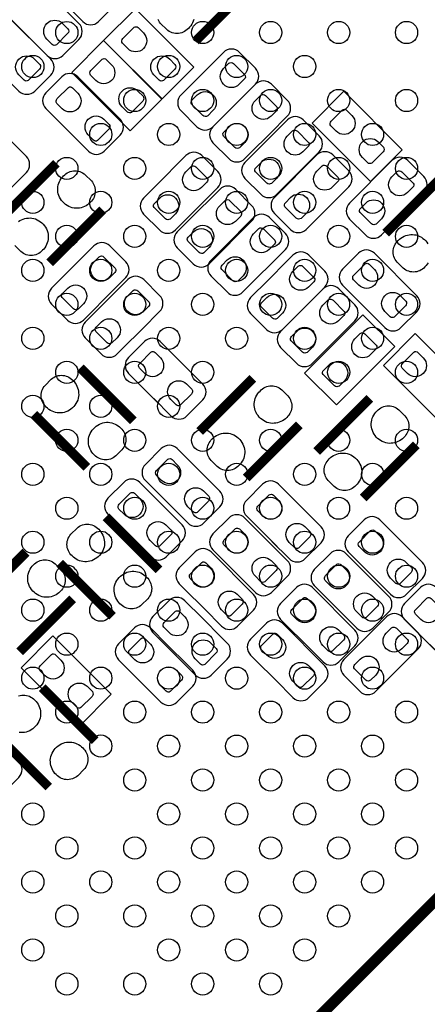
# Model space of a CAD drawing. Extents: x 0 to 69.8, y 0 to 65.
# Tile 10 of 21: x 31.5 to 37, y 22.8 to 36.1. Entities that reach past the tile are written whole.
import ezdxf

# ---------------------------------------------------------------- set-up
doc = ezdxf.new("R2010")
doc.units = 0
for name, color, linetype in [('PG_SILKSCREEN_BOTTOM', 12, 'CONTINUOUS'), ('PG_SILKSCREEN_TOP', 254, 'CONTINUOUS'), ('PIN_BOTTOM', 1, 'CONTINUOUS'), ('PIN_TOP', 110, 'CONTINUOUS')]:
    doc.layers.add(name, color=color, linetype=linetype)

msp = doc.modelspace()

# ---------------------------------------------------------------- linework, layer by layer
at = {"layer": 'PG_SILKSCREEN_BOTTOM'}
for points in [[(32.077609, 36.323194), (32.311111, 36.089692, 0.414141), (32.526605, 36.089692), (32.7422, 36.305211, 0.414004), (32.7422, 36.520704), (32.167398, 37.095506, 0.414121), (31.951905, 37.095506), (31.736411, 36.880013, 0.414534), (31.736411, 36.664392), (32.149491, 36.251312)], [(31.595009, 35.865994), (31.828511, 35.632492, 0.414095), (32.044005, 35.632492), (32.259499, 35.848011, 0.414212), (32.259499, 36.063504), (31.684798, 36.638306, 0.414167), (31.469305, 36.638306), (31.253811, 36.422813, 0.41451), (31.253811, 36.207192), (31.666891, 35.794112)], [(31.214009, 35.383394), (31.447511, 35.149892, 0.414128), (31.663005, 35.149892), (31.878499, 35.365411, 0.414345), (31.878499, 35.581006), (31.303798, 36.155706, 0.414134), (31.088305, 36.155706), (30.872811, 35.940213, 0.414562), (30.872811, 35.724592), (31.285891, 35.311588)], [(34.4138, 35.008388), (34.647302, 35.24189, 0.414133), (34.647302, 35.457409), (34.431808, 35.672903, 0.414377), (34.216188, 35.672903), (33.641513, 35.098203, 0.414405), (33.641513, 34.882607), (33.857006, 34.667088, 0.414115), (34.0725, 34.667088), (34.485605, 35.080194)], [(32.153809, 34.570594), (32.387311, 34.337092, 0.414119), (32.602805, 34.337092), (32.818299, 34.552611, 0.414387), (32.818299, 34.768206), (32.243598, 35.342906, 0.414327), (32.028003, 35.342906), (31.812509, 35.127413, 0.414336), (31.812509, 34.911792), (32.22559, 34.498788)], [(34.8456, 34.576588), (35.079102, 34.81009, 0.414166), (35.079102, 35.025609), (34.863608, 35.241103, 0.414356), (34.647988, 35.241103), (34.073313, 34.666403, 0.414189), (34.073313, 34.450909), (34.288806, 34.23539, 0.41432), (34.5043, 34.23539), (34.917405, 34.648394)], [(35.2774, 34.093988), (35.510902, 34.32749, 0.414166), (35.510902, 34.543009), (35.295408, 34.758503, 0.414356), (35.079788, 34.758503), (34.505113, 34.183803, 0.414189), (34.505113, 33.968309), (34.720606, 33.75279, 0.41432), (34.9361, 33.75279), (35.349205, 34.165794)], [(31.315, 33.814588), (31.548502, 34.04809, 0.414218), (31.548502, 34.263609), (31.332907, 34.479103, 0.414231), (31.117388, 34.479103), (30.542713, 33.904403, 0.41432), (30.542713, 33.688807), (30.758206, 33.473288, 0.414077), (30.9737, 33.473288), (31.386805, 33.886394)], [(33.366989, 33.93501), (33.133513, 33.701507, 0.414192), (33.133513, 33.485988), (33.349006, 33.270495, 0.414306), (33.564601, 33.270495), (34.139302, 33.845195, 0.414163), (34.139302, 34.060689), (33.923808, 34.276208, 0.41437), (33.708289, 34.276208), (33.295209, 33.863204)], [(35.677043, 33.620227), (35.910545, 33.85373, 0.414231), (35.910545, 34.069249), (35.695052, 34.284844, 0.414022), (35.479533, 34.284844), (34.904756, 33.710042, 0.414124), (34.904756, 33.494548), (35.12025, 33.279029, 0.41447), (35.335845, 33.279029), (35.748951, 33.692135)], [(36.692967, 33.543951), (36.926469, 33.777453, 0.414079), (36.926469, 33.992947), (36.71095, 34.208441, 0.414389), (36.495355, 34.208441), (35.920655, 33.63374, 0.414183), (35.920655, 33.418247), (36.136148, 33.202753, 0.414333), (36.351667, 33.202753), (36.764773, 33.615732)], [(33.824189, 33.47781), (33.590713, 33.244307, 0.414257), (33.590713, 33.028788), (33.806308, 32.813295, 0.414156), (34.021801, 32.813295), (34.596502, 33.387995, 0.414282), (34.596502, 33.60359), (34.381008, 33.819109, 0.414152), (34.165489, 33.819109), (33.752409, 33.406004)], [(34.281389, 33.09681), (34.047913, 32.863307, 0.414212), (34.047913, 32.647788), (34.263406, 32.432295, 0.414333), (34.479001, 32.432295), (35.053702, 33.006995, 0.414142), (35.053702, 33.222489), (34.838208, 33.438008, 0.414528), (34.622588, 33.438008), (34.209609, 33.024902)], [(32.6612, 32.392188), (32.894702, 32.62569, 0.414181), (32.894702, 32.841209), (32.679208, 33.056703, 0.414382), (32.463588, 33.056703), (31.888913, 32.482003, 0.414174), (31.888913, 32.266509), (32.104406, 32.05099, 0.414295), (32.3199, 32.05099), (32.733005, 32.464096)], [(34.814789, 32.58881), (34.581313, 32.355307, 0.414192), (34.581313, 32.139788), (34.796806, 31.924295, 0.414306), (35.012401, 31.924295), (35.587102, 32.498995, 0.414163), (35.587102, 32.714489), (35.371608, 32.930008, 0.41437), (35.156089, 32.930008), (34.743009, 32.517004)], [(36.167009, 32.182994), (36.400511, 31.949492, 0.414129), (36.616005, 31.949492), (36.831499, 32.165011, 0.414367), (36.831499, 32.380606), (36.256798, 32.955306, 0.414133), (36.041305, 32.955306), (35.825811, 32.739813, 0.41439), (35.825811, 32.524294), (36.23879, 32.111188)], [(33.1184, 31.934988), (33.351902, 32.16849, 0.414212), (33.351902, 32.384009), (33.136408, 32.599503, 0.414164), (32.920889, 32.599503), (32.346113, 32.024803, 0.414142), (32.346113, 31.809309), (32.561606, 31.59379, 0.414478), (32.777201, 31.59379), (33.190307, 32.006896)], [(35.221189, 32.13161), (34.987713, 31.898107, 0.414192), (34.987713, 31.682588), (35.203206, 31.467095, 0.414306), (35.418801, 31.467095), (35.993502, 32.041795, 0.414163), (35.993502, 32.257289), (35.778008, 32.472808, 0.41437), (35.562489, 32.472808), (35.149409, 32.059804)], [(33.271409, 30.989194), (33.504911, 30.755692, 0.41407), (33.720405, 30.755692), (33.935899, 30.971211, 0.414385), (33.935899, 31.186806), (33.361198, 31.761506, 0.414376), (33.145603, 31.761506), (32.930109, 31.546013, 0.414154), (32.930109, 31.330494), (33.34319, 30.917388)], [(33.823605, 30.080204), (33.590103, 30.313706, 0.414124), (33.374609, 30.313706), (33.15909, 30.098213, 0.414371), (33.15909, 29.882592), (33.733791, 29.307892, 0.414184), (33.94931, 29.307892), (34.164803, 29.523411, 0.414306), (34.164803, 29.738904), (33.751698, 30.15201)], [(33.315605, 29.623004), (33.082103, 29.856506, 0.41413), (32.866609, 29.856506), (32.65109, 29.641013, 0.414399), (32.65109, 29.425392), (33.225791, 28.850692, 0.414178), (33.44131, 28.850692), (33.656803, 29.066211, 0.414312), (33.656803, 29.281704), (33.243698, 29.69481)], [(34.871609, 29.058794), (35.105111, 28.825292, 0.414109), (35.320605, 28.825292), (35.536099, 29.040811, 0.414455), (35.536099, 29.256406), (34.961398, 29.831106, 0.414338), (34.745803, 29.831106), (34.530309, 29.615613, 0.414083), (34.530309, 29.400094), (34.94339, 28.986988)], [(34.414409, 28.601594), (34.647911, 28.368092, 0.414092), (34.863405, 28.368092), (35.078899, 28.583611, 0.414391), (35.078899, 28.799206), (34.504198, 29.373906, 0.41417), (34.288705, 29.373906), (34.073211, 29.158413, 0.414366), (34.073211, 28.942894), (34.486291, 28.529788)], [(36.243209, 28.576194), (36.476711, 28.342692, 0.414108), (36.692205, 28.342692), (36.907699, 28.558211, 0.414318), (36.907699, 28.773806), (36.332998, 29.348506, 0.414155), (36.117505, 29.348506), (35.902011, 29.133013, 0.414405), (35.902011, 28.917494), (36.31499, 28.504388)], [(33.957209, 28.144394), (34.190711, 27.910892, 0.414086), (34.406205, 27.910892), (34.621699, 28.126411, 0.414465), (34.621699, 28.342006), (34.046998, 28.916706, 0.414176), (33.831505, 28.916706), (33.615909, 28.701213, 0.414073), (33.615909, 28.485694), (34.02899, 28.072588)], [(35.786009, 28.118994), (36.019511, 27.885492, 0.414108), (36.235005, 27.885492), (36.450499, 28.101112, 0.414234), (36.450499, 28.316606), (35.875798, 28.891306, 0.414339), (35.660203, 28.891306), (35.444709, 28.675813, 0.414121), (35.444709, 28.460294), (35.85779, 28.047188)], [(35.328809, 27.661794), (35.562311, 27.428292, 0.414089), (35.777805, 27.428292), (35.993299, 27.643811, 0.414418), (35.993299, 27.859406), (35.418598, 28.434106, 0.414358), (35.203003, 28.434106), (34.987509, 28.218613, 0.414121), (34.987509, 28.003094), (35.40059, 27.589988)], [(37.005412, 27.661794), (37.238788, 27.428292, 0.414329), (37.454408, 27.428292), (37.669902, 27.643811, 0.414217), (37.669902, 27.859406), (37.095201, 28.434106, 0.414348), (36.879606, 28.434106), (36.664113, 28.218613, 0.414287), (36.664113, 28.003094), (37.077193, 27.589988)], [(33.925205, 28.022804), (33.691703, 28.256306, 0.414094), (33.476209, 28.256306), (33.260589, 28.040711, 0.414237), (33.26069, 27.825192), (33.835391, 27.250492, 0.414215), (34.05091, 27.250492), (34.266403, 27.466011, 0.414163), (34.266403, 27.681504), (33.853298, 28.09461)], [(34.922409, 27.179092), (35.155911, 26.94559, 0.413989), (35.371405, 26.94559), (35.586899, 27.161109, 0.414333), (35.586899, 27.376704), (35.012198, 27.951405, 0.414458), (34.796603, 27.951405), (34.581109, 27.735911, 0.414205), (34.581109, 27.520392), (34.99419, 27.107312)], [(36.078033, 27.695449), (35.844556, 27.461947, 0.41416), (35.844556, 27.246428), (36.06005, 27.030934, 0.414395), (36.275645, 27.030934), (36.850345, 27.605634, 0.414194), (36.850345, 27.821128), (36.634852, 28.036647, 0.414282), (36.419333, 28.036647), (36.006253, 27.623643)], [(33.459801, 27.655698), (33.226299, 27.8892, 0.414129), (33.010805, 27.8892), (32.79521, 27.673706, 0.414139), (32.79521, 27.458187), (33.370012, 26.883411, 0.414179), (33.585506, 26.883411), (33.800999, 27.098904, 0.414399), (33.800999, 27.3145), (33.387894, 27.727504)], [(30.782209, 25.883794), (31.015711, 25.650292, 0.414173), (31.231205, 25.650292), (31.4468, 25.865811, 0.413984), (31.4468, 26.081304), (30.871998, 26.656106, 0.41409), (30.656505, 26.656106), (30.441011, 26.440613, 0.414554), (30.441011, 26.224992), (30.854091, 25.811912)]]:
    msp.add_lwpolyline(points, format="xyb", dxfattribs=at)
at = {"layer": 'PG_SILKSCREEN_BOTTOM', "const_width": 0.127}
for points in [[(33.838693, 35.826268), (34.557132, 36.544707)], [(31.954191, 34.172093), (31.235802, 33.453705)], [(37.128907, 33.947532), (36.410468, 33.229093)], [(31.864402, 32.825106), (32.58279, 33.543494)], [(32.995794, 30.687797), (32.277406, 31.406211)], [(34.612301, 31.262498), (33.893912, 30.54411)], [(36.195889, 30.992293), (35.477501, 30.273904)], [(31.648806, 30.777612), (32.367195, 30.059198)], [(34.522512, 29.91551), (35.2409, 30.633899)], [(36.1061, 29.645305), (36.824488, 30.363693)], [(33.344688, 28.673704), (32.6263, 29.392093)], [(30.8229, 28.197505), (31.541288, 28.915893)], [(31.547689, 28.909594), (30.829199, 28.191104)], [(31.997599, 28.763493), (32.716089, 28.045004)], [(31.457798, 27.562505), (32.176288, 28.280893)], [(32.481088, 26.362304), (31.7627, 27.080794)], [(31.134101, 26.452093), (31.852489, 25.733705)]]:
    msp.add_lwpolyline(points, dxfattribs=at)
at = {"layer": 'PG_SILKSCREEN_BOTTOM'}
for points in [[(33.025004, 36.263504), (32.59389, 35.83239), (33.384211, 35.042196), (33.815198, 35.473208), (33.025004, 36.263504)], [(32.593204, 35.831602), (32.16209, 35.40059), (32.952411, 34.610294), (33.383398, 35.041408), (32.593204, 35.831602)], [(35.844505, 35.145904), (35.413391, 34.71479), (36.203712, 33.924494), (36.634801, 34.355608), (35.844505, 35.145904)], [(35.312807, 31.334405), (35.743794, 30.903291), (36.53409, 31.693612), (36.103001, 32.124599), (35.312807, 31.334405)], [(37.168811, 30.647894), (37.599899, 31.079008), (36.809604, 31.869202), (36.378591, 31.43819), (37.168811, 30.647894)], [(31.907404, 27.779904), (31.47629, 27.34879), (32.266611, 26.558596), (32.697598, 26.989608), (31.907404, 27.779904)]]:
    msp.add_lwpolyline(points, dxfattribs=at)
at = {"layer": 'PG_SILKSCREEN_TOP', "const_width": 0.150089}
msp.add_lwpolyline([(43.763413, 30.885511), (27.499996, 14.622094)], dxfattribs=at)
at = {"layer": 'PIN_BOTTOM'}
for points in [[(32.039662, 36.064622), (32.111493, 35.992765, -0.376089), (32.107251, 35.928452), (31.954597, 35.775773, -0.366021), (31.89925, 35.780523), (31.827394, 35.852354, -0.999197)], [(32.92155, 35.723601), (32.849718, 35.795458, -0.376089), (32.85396, 35.859771), (33.006614, 36.01245, -0.366021), (33.061961, 36.0077), (33.133817, 35.935869, -0.999197)], [(31.658662, 35.582022), (31.730493, 35.510165, -0.376089), (31.726251, 35.445852), (31.573597, 35.293173, -0.366021), (31.51825, 35.297923), (31.446394, 35.369754, -0.999197)], [(32.48975, 35.291801), (32.417918, 35.363658, -0.376089), (32.42216, 35.427971), (32.574814, 35.58065, -0.366021), (32.630161, 35.5759), (32.702017, 35.504069, -0.999197)], [(33.487665, 35.582022), (33.559496, 35.510165, -0.376089), (33.555254, 35.445852), (33.4026, 35.293173, -0.366021), (33.347254, 35.297923), (33.275397, 35.369754, -0.999197)], [(34.215197, 35.453066), (34.287054, 35.524897, -0.376089), (34.351366, 35.520655), (34.504046, 35.368001, -0.366021), (34.499296, 35.312655), (34.427465, 35.240798, -0.999197)], [(32.032346, 34.910801), (31.960515, 34.982658, -0.376089), (31.964757, 35.046971), (32.117411, 35.19965, -0.366021), (32.172758, 35.1949), (32.244614, 35.123069, -0.999197)], [(33.055865, 35.150222), (33.127696, 35.078365, -0.376089), (33.123454, 35.014052), (32.9708, 34.861373, -0.366021), (32.915454, 34.866123), (32.843597, 34.937954, -0.999197)], [(34.073617, 34.886951), (34.001761, 34.81512, -0.376089), (33.937448, 34.819361), (33.784769, 34.972015, -0.366021), (33.789518, 35.027362), (33.86135, 35.099219, -0.999197)], [(34.646997, 35.021266), (34.718854, 35.093097, -0.376089), (34.783166, 35.088855), (34.935846, 34.936201, -0.366021), (34.931096, 34.880855), (34.859265, 34.808998, -0.999197)], [(35.741051, 34.606001), (35.66922, 34.677858, -0.376089), (35.673462, 34.742171), (35.826116, 34.89485, -0.366021), (35.881462, 34.8901), (35.953319, 34.818269, -0.999197)], [(32.598462, 34.769222), (32.670293, 34.697365, -0.376089), (32.666051, 34.633052), (32.513397, 34.480373, -0.366021), (32.45805, 34.485123), (32.386194, 34.556954, -0.999197)], [(34.505417, 34.455151), (34.433561, 34.38332, -0.376089), (34.369248, 34.387561), (34.216569, 34.540215, -0.366021), (34.221318, 34.595562), (34.29315, 34.667419, -0.999197)], [(35.078797, 34.538666), (35.150654, 34.610497, -0.376089), (35.214966, 34.606255), (35.367646, 34.453601, -0.366021), (35.362896, 34.398255), (35.291065, 34.326398, -0.999197)], [(36.307166, 34.464422), (36.378998, 34.392565, -0.376089), (36.374756, 34.328252), (36.222102, 34.175573, -0.366021), (36.166755, 34.180323), (36.094899, 34.252154, -0.999197)], [(34.937217, 33.972551), (34.865361, 33.90072, -0.376089), (34.801048, 33.904961), (34.648369, 34.057615, -0.366021), (34.653118, 34.112962), (34.72495, 34.184819, -0.999197)], [(33.707197, 34.056447), (33.779054, 34.128278, -0.376089), (33.843366, 34.124036), (33.996046, 33.971382, -0.366021), (33.991296, 33.916036), (33.919465, 33.844179, -0.999197)], [(35.478441, 34.065007), (35.550297, 34.136838, -0.376089), (35.61461, 34.132596), (35.767289, 33.979942, -0.366021), (35.76254, 33.924596), (35.690708, 33.852739, -0.999197)], [(36.494339, 33.988604), (36.566196, 34.060435, -0.376089), (36.630508, 34.056193), (36.783188, 33.903539, -0.366021), (36.778438, 33.848192), (36.706607, 33.776336, -0.999197)], [(33.565617, 33.490332), (33.493761, 33.418501, -0.376089), (33.429448, 33.422742), (33.276769, 33.575396, -0.366021), (33.281518, 33.630743), (33.35335, 33.7026, -0.999197)], [(35.336861, 33.498892), (35.265004, 33.42706, -0.376089), (35.200692, 33.431302), (35.048012, 33.583956, -0.366021), (35.052762, 33.639303), (35.124593, 33.711159, -0.999197)], [(34.164397, 33.599247), (34.236254, 33.671078, -0.376089), (34.300566, 33.666836), (34.453246, 33.514182, -0.366021), (34.448496, 33.458836), (34.376665, 33.386979, -0.999197)], [(36.352759, 33.422488), (36.280903, 33.350657, -0.376089), (36.21659, 33.354899), (36.063911, 33.507553, -0.366021), (36.06866, 33.5629), (36.140492, 33.634756, -0.999197)], [(34.621597, 33.218247), (34.693454, 33.290078, -0.376089), (34.757766, 33.285836), (34.910446, 33.133182, -0.366021), (34.905696, 33.077836), (34.833865, 33.005979, -0.999197)], [(34.022817, 33.033132), (33.950961, 32.961301, -0.376089), (33.886648, 32.965542), (33.733969, 33.118196, -0.366021), (33.738718, 33.173543), (33.81055, 33.2454, -0.999197)], [(32.462597, 32.836866), (32.534454, 32.908697, -0.376089), (32.598766, 32.904455), (32.751446, 32.751801, -0.366021), (32.746696, 32.696455), (32.674865, 32.624598, -0.999197)], [(34.480017, 32.652132), (34.408161, 32.580301, -0.376089), (34.343848, 32.584542), (34.191169, 32.737196, -0.366021), (34.195918, 32.792543), (34.26775, 32.8644, -0.999197)], [(35.154997, 32.710247), (35.226854, 32.782078, -0.376089), (35.291166, 32.777836), (35.443846, 32.625182, -0.366021), (35.439096, 32.569836), (35.367265, 32.497979, -0.999197)], [(36.045546, 32.523201), (35.973715, 32.595058, -0.376089), (35.977957, 32.659371), (36.130611, 32.81205, -0.366021), (36.185958, 32.8073), (36.257814, 32.735469, -0.999197)], [(32.321017, 32.270751), (32.249161, 32.19892, -0.376089), (32.184848, 32.203161), (32.032169, 32.355815, -0.366021), (32.036918, 32.411162), (32.10875, 32.483019, -0.999197)], [(32.919797, 32.379666), (32.991654, 32.451497, -0.376089), (33.055966, 32.447255), (33.208646, 32.294601, -0.366021), (33.203896, 32.239255), (33.132065, 32.167398, -0.999197)], [(35.013417, 32.144132), (34.941561, 32.072301, -0.376089), (34.877248, 32.076542), (34.724569, 32.229196, -0.366021), (34.729318, 32.284543), (34.80115, 32.3564, -0.999197)], [(36.611662, 32.381622), (36.683493, 32.309765, -0.376089), (36.679251, 32.245452), (36.526597, 32.092773, -0.366021), (36.47125, 32.097523), (36.399394, 32.169354, -0.999197)], [(35.561397, 32.253047), (35.633254, 32.324878, -0.376089), (35.697566, 32.320636), (35.850246, 32.167982, -0.366021), (35.845496, 32.112636), (35.773665, 32.040779, -0.999197)], [(32.778217, 31.813551), (32.706361, 31.74172, -0.376089), (32.642048, 31.745961), (32.489369, 31.898615, -0.366021), (32.494118, 31.953962), (32.56595, 32.025819, -0.999197)], [(35.419817, 31.686932), (35.347961, 31.615101, -0.376089), (35.283648, 31.619342), (35.130969, 31.771996, -0.366021), (35.135718, 31.827343), (35.20755, 31.8992, -0.999197)], [(35.994188, 31.797066), (36.066044, 31.868897, -0.376089), (36.130357, 31.864656), (36.283036, 31.712002, -0.366021), (36.278287, 31.656655), (36.206455, 31.584798, -0.999197)], [(33.149946, 31.329401), (33.078115, 31.401258, -0.376089), (33.082357, 31.465571), (33.235011, 31.61825, -0.366021), (33.290358, 31.6135), (33.362214, 31.541669, -0.999197)], [(36.70615, 31.329401), (36.634318, 31.401258, -0.376089), (36.63856, 31.465571), (36.791214, 31.61825, -0.366021), (36.846561, 31.6135), (36.918417, 31.541669, -0.999197)], [(35.852608, 31.230951), (35.780751, 31.15912, -0.376089), (35.716439, 31.163362), (35.563759, 31.316016, -0.366021), (35.568509, 31.371362), (35.64034, 31.443219, -0.999197)], [(33.716062, 31.187822), (33.787893, 31.115965, -0.376089), (33.783651, 31.051652), (33.630997, 30.898973, -0.366021), (33.57565, 30.903723), (33.503794, 30.975554, -0.999197)], [(33.378953, 29.881601), (33.307122, 29.953458, -0.376089), (33.311363, 30.017771), (33.464017, 30.17045, -0.366021), (33.519364, 30.1657), (33.591221, 30.093869, -0.999197)], [(32.870953, 29.424401), (32.799122, 29.496258, -0.376089), (32.803363, 29.560571), (32.956017, 29.71325, -0.366021), (33.011364, 29.7085), (33.083221, 29.636669, -0.999197)], [(33.945068, 29.740022), (34.016899, 29.668165, -0.376089), (34.012657, 29.603852), (33.860003, 29.451173, -0.366021), (33.804657, 29.455923), (33.7328, 29.527754, -0.999197)], [(34.750146, 29.399001), (34.678315, 29.470858, -0.376089), (34.682557, 29.535171), (34.835211, 29.68785, -0.366021), (34.890558, 29.6831), (34.962414, 29.611269, -0.999197)], [(33.437068, 29.282822), (33.508899, 29.210965, -0.376089), (33.504657, 29.146652), (33.352003, 28.993973, -0.366021), (33.296657, 28.998723), (33.2248, 29.070554, -0.999197)], [(35.316262, 29.257422), (35.388093, 29.185565, -0.376089), (35.383851, 29.121252), (35.231197, 28.968573, -0.366021), (35.17585, 28.973323), (35.103994, 29.045154, -0.999197)], [(34.292946, 28.941801), (34.221115, 29.013658, -0.376089), (34.225357, 29.077971), (34.378011, 29.23065, -0.366021), (34.433358, 29.2259), (34.505214, 29.154069, -0.999197)], [(36.121746, 28.916401), (36.049915, 28.988258, -0.376089), (36.054157, 29.052571), (36.206811, 29.20525, -0.366021), (36.262158, 29.2005), (36.334014, 29.128669, -0.999197)], [(33.835746, 28.484601), (33.763915, 28.556458, -0.376089), (33.768157, 28.620771), (33.920811, 28.77345, -0.366021), (33.976158, 28.7687), (34.048014, 28.696869, -0.999197)], [(34.859062, 28.800222), (34.930893, 28.728365, -0.376089), (34.926651, 28.664052), (34.773997, 28.511373, -0.366021), (34.71865, 28.516123), (34.646794, 28.587954, -0.999197)], [(36.687862, 28.774822), (36.759693, 28.702965, -0.376089), (36.755451, 28.638652), (36.602797, 28.485973, -0.366021), (36.54745, 28.490723), (36.475594, 28.562554, -0.999197)], [(35.664546, 28.459201), (35.592715, 28.531058, -0.376089), (35.596957, 28.595371), (35.749611, 28.74805, -0.366021), (35.804958, 28.7433), (35.876814, 28.671469, -0.999197)], [(34.401862, 28.343022), (34.473693, 28.271165, -0.376089), (34.469451, 28.206852), (34.316797, 28.054173, -0.366021), (34.26145, 28.058923), (34.189594, 28.130754, -0.999197)], [(35.207346, 28.002001), (35.135515, 28.073858, -0.376089), (35.139757, 28.138171), (35.292411, 28.29085, -0.366021), (35.347758, 28.2861), (35.419614, 28.214269, -0.999197)], [(36.230662, 28.317622), (36.302493, 28.245765, -0.376089), (36.298251, 28.181452), (36.145597, 28.028773, -0.366021), (36.09025, 28.033523), (36.018394, 28.105354, -0.999197)], [(36.88395, 28.002001), (36.812118, 28.073858, -0.376089), (36.81636, 28.138171), (36.969014, 28.29085, -0.366021), (37.024361, 28.2861), (37.096217, 28.214269, -0.999197)], [(33.480553, 27.824201), (33.408722, 27.896058, -0.376089), (33.412963, 27.960371), (33.565617, 28.11305, -0.366021), (33.620964, 28.1083), (33.692821, 28.036469, -0.999197)], [(35.773462, 27.860422), (35.845293, 27.788565, -0.376089), (35.841051, 27.724252), (35.688397, 27.571573, -0.366021), (35.63305, 27.576323), (35.561194, 27.648154, -0.999197)], [(36.418241, 27.816886), (36.490097, 27.888717, -0.376089), (36.55441, 27.884476), (36.707089, 27.731822, -0.366021), (36.70234, 27.676475), (36.630508, 27.604618, -0.999197)], [(33.015047, 27.457095), (32.943216, 27.528952, -0.376089), (32.947458, 27.593265), (33.100112, 27.745944, -0.366021), (33.155458, 27.741194), (33.227315, 27.669363, -0.999197)], [(34.046668, 27.682622), (34.118499, 27.610765, -0.376089), (34.114257, 27.546452), (33.961603, 27.393773, -0.366021), (33.906257, 27.398523), (33.8344, 27.470354, -0.999197)], [(34.800946, 27.5193), (34.729115, 27.591156, -0.376089), (34.733357, 27.655469), (34.886011, 27.808149, -0.366021), (34.941358, 27.803399), (35.013214, 27.731568, -0.999197)], [(31.80395, 27.240001), (31.732118, 27.311858, -0.376089), (31.73636, 27.376171), (31.889014, 27.52885, -0.366021), (31.944361, 27.5241), (32.016217, 27.452269, -0.999197)], [(36.276661, 27.250771), (36.204804, 27.17894, -0.376089), (36.140492, 27.183182), (35.987812, 27.335836, -0.366021), (35.992562, 27.391182), (36.064393, 27.463039, -0.999197)], [(33.581162, 27.315516), (33.652993, 27.243659, -0.376089), (33.648752, 27.179346), (33.496098, 27.026667, -0.366021), (33.440751, 27.031417), (33.368894, 27.103248, -0.999197)], [(35.367062, 27.37772), (35.438893, 27.305864, -0.376089), (35.434651, 27.241551), (35.281997, 27.088871, -0.366021), (35.22665, 27.093621), (35.154794, 27.165452, -0.999197)], [(32.370065, 27.098422), (32.441896, 27.026565, -0.376089), (32.437654, 26.962252), (32.285, 26.809573, -0.366021), (32.229654, 26.814323), (32.157797, 26.886154, -0.999197)]]:
    msp.add_lwpolyline(points, format="xyb", close=True, dxfattribs=at)
for points in [[(33.812886, 36.119105), (33.805825, 36.095915), (33.796859, 36.073639), (33.785734, 36.052506), (33.772526, 36.032338), (33.757387, 36.013669), (33.740547, 35.996423), (33.725206, 35.980802), (33.708315, 35.967137), (33.69023, 35.955122), (33.670977, 35.945216), (33.650453, 35.937292), (33.6296, 35.931577), (33.608264, 35.928173), (33.586598, 35.926903), (33.564627, 35.92797), (33.543265, 35.931373), (33.522285, 35.936961), (33.50199, 35.944658), (33.482483, 35.954564), (33.464221, 35.966578), (33.447406, 35.980294), (33.364932, 36.062742), (33.351292, 36.079201), (33.339634, 36.097388), (33.329804, 36.116539)], [(31.441644, 33.385481), (31.462142, 33.398485), (31.483706, 33.409153), (31.505982, 33.418145), (31.528969, 33.425003), (31.552515, 33.429905), (31.576569, 33.43242), (31.600597, 33.433156), (31.624651, 33.431302), (31.648375, 33.42734), (31.672581, 33.419288), (31.695974, 33.408874), (31.71825, 33.39625), (31.739484, 33.38195), (31.758992, 33.365542), (31.776949, 33.347558), (31.793358, 33.328051), (31.807709, 33.306791), (31.820282, 33.284592), (31.83067, 33.261173), (31.838748, 33.236992), (31.843193, 33.213446), (31.845606, 33.189545), (31.845606, 33.165491), (31.843066, 33.141463), (31.838595, 33.117917), (31.831534, 33.094727), (31.822568, 33.072451), (31.811443, 33.051318), (31.798235, 33.031151), (31.783096, 33.012482), (31.766256, 32.995235), (31.750914, 32.979614), (31.734023, 32.965949), (31.715939, 32.953935), (31.696685, 32.944029), (31.676162, 32.936104), (31.655309, 32.930389), (31.633973, 32.926985), (31.612307, 32.925715), (31.590336, 32.926782), (31.568974, 32.930186), (31.547994, 32.935774), (31.527699, 32.94347), (31.508192, 32.953376), (31.489929, 32.96539), (31.473115, 32.979106), (31.390641, 33.061554)], [(36.986134, 32.826706), (36.972926, 32.806538), (36.957787, 32.787869), (36.940947, 32.770623), (36.925606, 32.755002), (36.908715, 32.741337), (36.89063, 32.729322), (36.871377, 32.719416), (36.850853, 32.711492), (36.83, 32.705777), (36.808664, 32.702373), (36.786998, 32.701103), (36.765027, 32.70217), (36.743665, 32.705573), (36.722685, 32.711161), (36.70239, 32.718858), (36.682883, 32.728764), (36.664621, 32.740778), (36.647806, 32.754494), (36.565332, 32.836942), (36.551692, 32.853401), (36.540034, 32.871588), (36.530204, 32.890739), (36.522406, 32.910704), (36.516691, 32.931557), (36.513084, 32.95269), (36.511814, 32.974051), (36.512856, 32.995616), (36.516132, 33.01685), (36.521568, 33.037704), (36.528858, 33.057998), (36.538408, 33.07715), (36.550067, 33.095311), (36.563427, 33.112227), (36.579556, 33.130185), (36.597387, 33.146162), (36.616335, 33.160868), (36.636833, 33.173873), (36.658398, 33.184541), (36.680673, 33.193533), (36.70366, 33.200391), (36.727206, 33.205293), (36.75126, 33.207808), (36.775288, 33.208544), (36.799342, 33.20669), (36.823066, 33.202728), (36.847272, 33.194676), (36.870665, 33.184262), (36.892941, 33.171638), (36.914176, 33.157338), (36.933683, 33.140929), (36.951641, 33.122946), (36.968049, 33.103439), (36.9824, 33.082179)], [(31.444311, 26.968806), (31.465164, 26.974521), (31.486297, 26.978127), (31.507659, 26.979397), (31.529223, 26.978356), (31.550458, 26.975079), (31.571311, 26.969644), (31.591606, 26.962354), (31.610757, 26.952804), (31.628918, 26.941145), (31.645835, 26.927785), (31.663792, 26.911656), (31.679769, 26.893825), (31.694476, 26.874876), (31.70748, 26.854379), (31.718148, 26.832814), (31.72714, 26.810538), (31.733998, 26.787551), (31.7389, 26.764005), (31.741415, 26.739952), (31.742151, 26.715923), (31.740297, 26.691869), (31.736335, 26.668146), (31.728283, 26.64394), (31.717869, 26.620546), (31.705245, 26.59827), (31.690945, 26.577036), (31.674537, 26.557529), (31.656553, 26.539571), (31.637046, 26.523163), (31.615786, 26.508812), (31.593587, 26.496239), (31.570168, 26.48585), (31.545987, 26.477773), (31.522441, 26.473328), (31.49854, 26.470915), (31.474486, 26.470915), (31.450458, 26.473455)]]:
    msp.add_lwpolyline(points, dxfattribs=at)
for points in [[(32.429882, 33.660385), (32.413753, 33.642427), (32.395922, 33.62645), (32.376974, 33.611744), (32.356476, 33.598739), (32.334911, 33.588071), (32.312635, 33.579079), (32.289648, 33.572221), (32.266103, 33.567319), (32.242049, 33.564805), (32.21802, 33.564068), (32.193967, 33.565922), (32.170243, 33.569885), (32.146037, 33.577936), (32.122643, 33.58835), (32.100368, 33.600974), (32.079133, 33.615274), (32.059626, 33.631683), (32.041668, 33.649666), (32.02526, 33.669173), (32.010909, 33.690433), (31.998336, 33.712633), (31.987947, 33.736051), (31.97987, 33.760232), (31.975425, 33.783778), (31.973012, 33.807679), (31.973012, 33.831733), (31.975552, 33.855762), (31.980022, 33.879307), (31.987084, 33.902498), (31.99605, 33.924773), (32.007175, 33.945906), (32.020383, 33.966074), (32.035521, 33.984743), (32.052362, 34.001989), (32.067703, 34.01761), (32.084594, 34.031276), (32.102679, 34.04329), (32.121932, 34.053196), (32.142455, 34.061121), (32.163309, 34.066836), (32.184645, 34.070239), (32.206311, 34.071509), (32.228282, 34.070442), (32.249643, 34.067039), (32.270624, 34.061451), (32.290918, 34.053755), (32.310426, 34.043849), (32.328688, 34.031834), (32.345503, 34.018118), (32.427977, 33.93567), (32.441617, 33.919211), (32.453275, 33.901024), (32.463105, 33.881873), (32.470903, 33.861908), (32.476618, 33.841055), (32.480225, 33.819922), (32.481495, 33.798561), (32.480453, 33.776996), (32.477177, 33.755762), (32.471741, 33.734908), (32.464451, 33.714614), (32.454901, 33.695462), (32.443242, 33.677301)], [(32.160515, 31.253278), (32.178473, 31.237149), (32.194449, 31.219318), (32.209156, 31.200369), (32.222161, 31.179872), (32.232829, 31.158307), (32.24182, 31.136031), (32.248678, 31.113044), (32.25358, 31.089498), (32.256095, 31.065445), (32.256832, 31.041416), (32.254977, 31.017362), (32.251015, 30.993639), (32.242963, 30.969433), (32.232549, 30.946039), (32.219925, 30.923763), (32.205625, 30.902529), (32.189217, 30.883022), (32.171234, 30.865064), (32.151726, 30.848656), (32.130467, 30.834305), (32.108267, 30.821732), (32.084848, 30.811343), (32.060667, 30.803266), (32.037122, 30.798821), (32.01322, 30.796408), (31.989166, 30.796408), (31.965138, 30.798948), (31.941592, 30.803418), (31.918402, 30.810479), (31.896126, 30.819446), (31.874993, 30.830571), (31.854826, 30.843779), (31.836157, 30.858917), (31.81891, 30.875757), (31.803289, 30.891099), (31.789624, 30.90799), (31.77761, 30.926075), (31.767704, 30.945328), (31.759779, 30.965851), (31.754064, 30.986705), (31.75066, 31.008041), (31.74939, 31.029707), (31.750457, 31.051678), (31.753861, 31.073039), (31.759449, 31.09402), (31.767145, 31.114314), (31.777051, 31.133821), (31.789065, 31.152084), (31.802781, 31.168899), (31.88523, 31.251373), (31.901689, 31.265012), (31.919875, 31.276671), (31.939027, 31.286501), (31.958991, 31.294299), (31.979845, 31.300014), (32.000977, 31.30362), (32.022339, 31.30489), (32.043903, 31.303849), (32.065138, 31.300572), (32.085991, 31.295137), (32.106286, 31.287847), (32.125437, 31.278297), (32.143598, 31.266638)], [(35.087966, 30.750764), (35.071837, 30.732806), (35.054007, 30.71683), (35.035058, 30.702123), (35.01456, 30.689118), (34.992996, 30.67845), (34.97072, 30.669459), (34.947733, 30.662601), (34.924187, 30.657698), (34.900133, 30.655184), (34.876105, 30.654447), (34.852051, 30.656301), (34.828328, 30.660264), (34.804121, 30.668316), (34.780728, 30.67873), (34.758452, 30.691353), (34.737218, 30.705654), (34.717711, 30.722062), (34.699753, 30.740045), (34.683344, 30.759552), (34.668993, 30.780812), (34.65642, 30.803012), (34.646032, 30.826431), (34.637955, 30.850611), (34.63351, 30.874157), (34.631097, 30.898059), (34.631097, 30.922112), (34.633637, 30.946141), (34.638107, 30.969687), (34.645168, 30.992877), (34.654134, 31.015153), (34.66526, 31.036285), (34.678468, 31.056453), (34.693606, 31.075122), (34.710446, 31.092369), (34.725788, 31.10799), (34.742679, 31.121655), (34.760764, 31.133669), (34.780017, 31.143575), (34.80054, 31.1515), (34.821393, 31.157215), (34.842729, 31.160618), (34.864396, 31.161888), (34.886367, 31.160822), (34.907728, 31.157418), (34.928708, 31.15183), (34.949003, 31.144134), (34.96851, 31.134228), (34.986773, 31.122214), (35.003588, 31.108498), (35.086061, 31.026049), (35.099701, 31.00959), (35.11136, 30.991404), (35.12119, 30.972252), (35.128987, 30.952288), (35.134702, 30.931434), (35.138309, 30.910301), (35.139579, 30.88894), (35.138538, 30.867375), (35.135261, 30.846141), (35.129826, 30.825288), (35.122536, 30.804993), (35.112985, 30.785841), (35.101327, 30.76768)], [(36.67158, 30.480584), (36.655451, 30.462626), (36.63762, 30.44665), (36.618672, 30.431943), (36.598174, 30.418938), (36.57661, 30.40827), (36.554334, 30.399279), (36.531347, 30.392421), (36.507801, 30.387519), (36.483747, 30.385004), (36.459719, 30.384267), (36.435665, 30.386122), (36.411941, 30.390084), (36.387735, 30.398136), (36.364342, 30.40855), (36.342066, 30.421174), (36.320832, 30.435474), (36.301324, 30.451882), (36.283367, 30.469865), (36.266958, 30.489373), (36.252607, 30.510632), (36.240034, 30.532832), (36.229646, 30.556251), (36.221568, 30.580432), (36.217123, 30.603977), (36.21471, 30.627879), (36.21471, 30.651933), (36.21725, 30.675961), (36.221721, 30.699507), (36.228782, 30.722697), (36.237748, 30.744973), (36.248873, 30.766106), (36.262081, 30.786273), (36.27722, 30.804942), (36.29406, 30.822189), (36.309402, 30.83781), (36.326293, 30.851475), (36.344377, 30.863489), (36.363631, 30.873395), (36.384154, 30.88132), (36.405007, 30.887035), (36.426343, 30.890439), (36.448009, 30.891709), (36.46998, 30.890642), (36.491342, 30.887238), (36.512322, 30.88165), (36.532617, 30.873954), (36.552124, 30.864048), (36.570387, 30.852034), (36.587201, 30.838318), (36.669675, 30.755869), (36.683315, 30.73941), (36.694974, 30.721224), (36.704803, 30.702072), (36.712601, 30.682108), (36.718316, 30.661254), (36.721923, 30.640122), (36.723193, 30.61876), (36.722152, 30.597196), (36.718875, 30.575961), (36.713439, 30.555108), (36.70615, 30.534813), (36.696599, 30.515662), (36.684941, 30.497501)], [(32.48406, 30.212132), (32.466102, 30.228261), (32.450126, 30.246091), (32.435419, 30.26504), (32.422414, 30.285538), (32.411746, 30.307102), (32.402755, 30.329378), (32.395897, 30.352365), (32.390994, 30.375911), (32.38848, 30.399965), (32.387743, 30.423993), (32.389597, 30.448047), (32.39356, 30.47177), (32.401612, 30.495977), (32.412026, 30.51937), (32.424649, 30.541646), (32.43895, 30.56288), (32.455358, 30.582387), (32.473341, 30.600345), (32.492848, 30.616754), (32.514108, 30.631105), (32.536308, 30.643678), (32.559727, 30.654066), (32.583907, 30.662143), (32.607453, 30.666588), (32.631355, 30.669001), (32.655408, 30.669001), (32.679437, 30.666461), (32.702983, 30.661991), (32.726173, 30.65493), (32.748449, 30.645964), (32.769581, 30.634838), (32.789749, 30.62163), (32.808418, 30.606492), (32.825665, 30.589652), (32.841286, 30.57431), (32.854951, 30.557419), (32.866965, 30.539334), (32.876871, 30.520081), (32.884796, 30.499558), (32.890511, 30.478705), (32.893914, 30.457369), (32.895184, 30.435702), (32.894118, 30.413731), (32.890714, 30.39237), (32.885126, 30.37139), (32.87743, 30.351095), (32.867524, 30.331588), (32.85551, 30.313325), (32.841794, 30.29651), (32.759345, 30.214037), (32.742886, 30.200397), (32.7247, 30.188738), (32.705548, 30.178908), (32.685584, 30.171111), (32.66473, 30.165396), (32.643597, 30.161789), (32.622236, 30.160519), (32.600671, 30.16156), (32.579437, 30.164837), (32.558584, 30.170272), (32.538289, 30.177562), (32.519137, 30.187113), (32.500976, 30.198771)], [(34.04682, 30.427219), (34.062949, 30.445177), (34.08078, 30.461153), (34.099729, 30.47586), (34.120226, 30.488865), (34.141791, 30.499533), (34.164067, 30.508524), (34.187054, 30.515382), (34.2106, 30.520284), (34.234653, 30.522799), (34.258682, 30.523536), (34.282736, 30.521681), (34.306459, 30.517719), (34.330665, 30.509667), (34.354059, 30.499253), (34.376335, 30.486629), (34.397569, 30.472329), (34.417076, 30.455921), (34.435034, 30.437938), (34.451442, 30.41843), (34.465793, 30.397171), (34.478366, 30.374971), (34.488755, 30.351552), (34.496832, 30.327371), (34.501277, 30.303826), (34.50369, 30.279924), (34.50369, 30.25587), (34.50115, 30.231842), (34.49668, 30.208296), (34.489619, 30.185106), (34.480652, 30.16283), (34.469527, 30.141697), (34.456319, 30.12153), (34.441181, 30.102861), (34.424341, 30.085614), (34.408999, 30.069993), (34.392108, 30.056328), (34.374023, 30.044314), (34.35477, 30.034408), (34.334247, 30.026483), (34.313393, 30.020768), (34.292057, 30.017364), (34.270391, 30.016094), (34.24842, 30.017161), (34.227059, 30.020565), (34.206078, 30.026153), (34.185784, 30.033849), (34.166277, 30.043755), (34.148014, 30.055769), (34.131199, 30.069485), (34.048725, 30.151934), (34.035086, 30.168393), (34.023427, 30.186579), (34.013597, 30.205731), (34.005799, 30.225695), (34.000084, 30.246549), (33.996478, 30.267681), (33.995208, 30.289043), (33.996249, 30.310607), (33.999526, 30.331842), (34.004961, 30.352695), (34.012251, 30.37299), (34.021801, 30.392141), (34.03346, 30.410302)], [(35.630434, 30.157039), (35.646563, 30.174997), (35.664394, 30.190973), (35.683342, 30.20568), (35.70384, 30.218685), (35.725405, 30.229353), (35.747681, 30.238344), (35.770668, 30.245202), (35.794213, 30.250105), (35.818267, 30.252619), (35.842296, 30.253356), (35.866349, 30.251502), (35.890073, 30.247539), (35.914279, 30.239487), (35.937673, 30.229073), (35.959948, 30.21645), (35.981183, 30.202149), (36.00069, 30.185741), (36.018648, 30.167758), (36.035056, 30.148251), (36.049407, 30.126991), (36.06198, 30.104791), (36.072369, 30.081372), (36.080446, 30.057192), (36.084891, 30.033646), (36.087304, 30.009744), (36.087304, 29.985691), (36.084764, 29.961662), (36.080294, 29.938116), (36.073232, 29.914926), (36.064266, 29.89265), (36.053141, 29.871518), (36.039933, 29.85135), (36.024795, 29.832681), (36.007954, 29.815434), (35.992613, 29.799813), (35.975722, 29.786148), (35.957637, 29.774134), (35.938384, 29.764228), (35.917861, 29.756303), (35.897007, 29.750588), (35.875671, 29.747185), (35.854005, 29.745915), (35.832034, 29.746981), (35.810673, 29.750385), (35.789692, 29.755973), (35.769398, 29.763669), (35.74989, 29.773575), (35.731628, 29.785589), (35.714813, 29.799305), (35.632339, 29.881754), (35.618699, 29.898213), (35.607041, 29.916399), (35.597211, 29.935551), (35.589413, 29.955515), (35.583698, 29.976369), (35.580091, 29.997502), (35.578821, 30.018863), (35.579863, 30.040428), (35.583139, 30.061662), (35.588575, 30.082515), (35.595865, 30.10281), (35.605415, 30.121962), (35.617074, 30.140123)], [(32.509435, 29.239185), (32.527392, 29.223056), (32.543369, 29.205225), (32.558076, 29.186276), (32.57108, 29.165779), (32.581748, 29.144214), (32.59074, 29.121938), (32.597598, 29.098951), (32.6025, 29.075405), (32.605015, 29.051352), (32.605751, 29.027323), (32.603897, 29.003269), (32.599935, 28.979546), (32.591883, 28.95534), (32.581469, 28.931946), (32.568845, 28.90967), (32.554545, 28.888436), (32.538137, 28.868929), (32.520153, 28.850971), (32.500646, 28.834563), (32.479386, 28.820212), (32.457187, 28.807639), (32.433768, 28.79725), (32.409587, 28.789173), (32.386041, 28.784728), (32.36214, 28.782315), (32.338086, 28.782315), (32.314058, 28.784855), (32.290512, 28.789325), (32.267322, 28.796386), (32.245046, 28.805353), (32.223913, 28.816478), (32.203746, 28.829686), (32.185077, 28.844824), (32.16783, 28.861664), (32.152209, 28.877006), (32.138544, 28.893897), (32.12653, 28.911982), (32.116624, 28.931235), (32.108699, 28.951758), (32.102984, 28.972612), (32.09958, 28.993948), (32.09831, 29.015614), (32.099377, 29.037585), (32.102781, 29.058946), (32.108369, 29.079927), (32.116065, 29.100221), (32.125971, 29.119728), (32.137985, 29.137991), (32.151701, 29.154806), (32.234149, 29.23728), (32.250609, 29.250919), (32.268795, 29.262578), (32.287947, 29.272408), (32.307911, 29.280206), (32.328764, 29.285921), (32.349897, 29.289527), (32.371259, 29.290797), (32.392823, 29.289756), (32.414058, 29.286479), (32.434911, 29.281044), (32.455206, 29.273754), (32.474357, 29.264204), (32.492518, 29.252545)], [(32.023279, 28.397784), (32.00715, 28.379826), (31.989319, 28.36385), (31.97037, 28.349143), (31.949873, 28.336138), (31.928308, 28.32547), (31.906032, 28.316479), (31.883045, 28.309621), (31.859499, 28.304719), (31.835446, 28.302204), (31.811417, 28.301467), (31.787363, 28.303322), (31.76364, 28.307284), (31.739434, 28.315336), (31.71604, 28.32575), (31.693764, 28.338374), (31.67253, 28.352674), (31.653023, 28.369082), (31.635065, 28.387065), (31.618657, 28.406573), (31.604306, 28.427832), (31.591733, 28.450032), (31.581344, 28.473451), (31.573267, 28.497632), (31.568822, 28.521177), (31.566409, 28.545079), (31.566409, 28.569133), (31.568949, 28.593161), (31.573419, 28.616707), (31.58048, 28.639897), (31.589447, 28.662173), (31.600572, 28.683306), (31.61378, 28.703473), (31.628918, 28.722142), (31.645758, 28.739389), (31.6611, 28.75501), (31.677991, 28.768675), (31.696076, 28.780689), (31.715329, 28.790595), (31.735852, 28.79852), (31.756706, 28.804235), (31.778042, 28.807639), (31.799708, 28.808909), (31.821679, 28.807842), (31.84304, 28.804438), (31.864021, 28.79885), (31.884315, 28.791154), (31.903822, 28.781248), (31.922085, 28.769234), (31.9389, 28.755518), (32.021374, 28.673069), (32.035013, 28.65661), (32.046672, 28.638424), (32.056502, 28.619272), (32.0643, 28.599308), (32.070015, 28.578454), (32.073621, 28.557322), (32.074891, 28.53596), (32.07385, 28.514396), (32.070573, 28.493161), (32.065138, 28.472308), (32.057848, 28.452013), (32.048298, 28.432862), (32.036639, 28.414701)], [(32.83298, 28.198039), (32.815022, 28.214168), (32.799045, 28.231998), (32.784339, 28.250947), (32.771334, 28.271445), (32.760666, 28.293009), (32.751674, 28.315285), (32.744816, 28.338272), (32.739914, 28.361818), (32.7374, 28.385872), (32.736663, 28.4099), (32.738517, 28.433954), (32.74248, 28.457677), (32.750531, 28.481884), (32.760945, 28.505277), (32.773569, 28.527553), (32.787869, 28.548787), (32.804278, 28.568294), (32.822261, 28.586252), (32.841768, 28.602661), (32.863028, 28.617012), (32.885228, 28.629585), (32.908646, 28.639973), (32.932827, 28.64805), (32.956373, 28.652495), (32.980274, 28.654908), (33.004328, 28.654908), (33.028357, 28.652368), (33.051902, 28.647898), (33.075093, 28.640837), (33.097368, 28.631871), (33.118501, 28.620745), (33.138669, 28.607537), (33.157338, 28.592399), (33.174584, 28.575559), (33.190205, 28.560217), (33.203871, 28.543326), (33.215885, 28.525241), (33.225791, 28.505988), (33.233716, 28.485465), (33.239431, 28.464612), (33.242834, 28.443276), (33.244104, 28.421609), (33.243037, 28.399638), (33.239634, 28.378277), (33.234046, 28.357297), (33.22635, 28.337002), (33.216444, 28.317495), (33.204429, 28.299232), (33.190713, 28.282417), (33.108265, 28.199944), (33.091806, 28.186304), (33.073619, 28.174645), (33.054468, 28.164815), (33.034503, 28.157018), (33.01365, 28.151303), (32.992517, 28.147696), (32.971156, 28.146426), (32.949591, 28.147467), (32.928357, 28.150744), (32.907503, 28.156179), (32.887209, 28.163469), (32.868057, 28.17302), (32.849896, 28.184678)], [(31.96938, 25.886639), (31.951422, 25.902768), (31.935445, 25.920598), (31.920739, 25.939547), (31.907734, 25.960045), (31.897066, 25.981609), (31.888074, 26.003885), (31.881216, 26.026872), (31.876314, 26.050418), (31.8738, 26.074472), (31.873063, 26.0985), (31.874917, 26.122554), (31.87888, 26.146277), (31.886931, 26.170484), (31.897345, 26.193877), (31.909969, 26.216153), (31.924269, 26.237387), (31.940678, 26.256894), (31.958661, 26.274852), (31.978168, 26.291261), (31.999428, 26.305612), (32.021628, 26.318185), (32.045046, 26.328573), (32.069227, 26.33665), (32.092773, 26.341095), (32.116674, 26.343508), (32.140728, 26.343508), (32.164757, 26.340968), (32.188302, 26.336498), (32.211493, 26.329437), (32.233768, 26.320471), (32.254901, 26.309345), (32.275069, 26.296137), (32.293738, 26.280999), (32.310984, 26.264159), (32.326605, 26.248817), (32.340271, 26.231926), (32.352285, 26.213841), (32.362191, 26.194588), (32.370116, 26.174065), (32.375831, 26.153212), (32.379234, 26.131876), (32.380504, 26.110209), (32.379437, 26.088238), (32.376034, 26.066877), (32.370446, 26.045897), (32.36275, 26.025602), (32.352844, 26.006095), (32.340829, 25.987832), (32.327113, 25.971017), (32.244665, 25.888544), (32.228206, 25.874904), (32.210019, 25.863245), (32.190868, 25.853415), (32.170903, 25.845618), (32.15005, 25.839903), (32.128917, 25.836296), (32.107556, 25.835026), (32.085991, 25.836067), (32.064757, 25.839344), (32.043903, 25.844779), (32.023609, 25.852069), (32.004457, 25.86162), (31.986296, 25.873278)]]:
    msp.add_lwpolyline(points, close=True, dxfattribs=at)
at = {"layer": 'PIN_TOP'}
for centre in [(32.09605, 35.941178), (33.934756, 35.941406), (34.853829, 35.941406), (35.773081, 35.941406), (36.692332, 35.941406), (31.636487, 35.481616), (33.475117, 35.481768), (34.394292, 35.48187), (35.313442, 35.481768), (33.015301, 35.021952), (33.934654, 35.022231), (34.853905, 35.022231), (35.773081, 35.02213), (36.692307, 35.022155), (32.555739, 34.56239), (33.474838, 34.562415), (34.394292, 34.562593), (35.313544, 34.562593), (36.232694, 34.562542), (32.096126, 34.102777), (33.015276, 34.102853), (33.934451, 34.102777), (34.853905, 34.10298), (35.773157, 34.103005), (36.692307, 34.102904), (31.636487, 33.643138), (32.555663, 33.64324), (33.474914, 33.643214), (34.394089, 33.643138), (35.313518, 33.643367), (36.23277, 33.643367), (32.09605, 33.183601), (33.015301, 33.183601), (33.934527, 33.183601), (34.853702, 33.183551), (35.773157, 33.183728), (36.692383, 33.183754), (31.636437, 32.724014), (32.555663, 32.723988), (33.474914, 32.723988), (34.39414, 32.723988), (35.313315, 32.723912), (36.232744, 32.724141), (32.09605, 32.264375), (33.015301, 32.26435), (33.934527, 32.264375), (34.853778, 32.26435), (35.772928, 32.264299), (36.692383, 32.264502), (31.636437, 31.804737), (32.555688, 31.804737), (33.474914, 31.804737), (34.394165, 31.804737), (35.313366, 31.804737), (36.232567, 31.804686), (32.09605, 31.345124), (33.015301, 31.345149), (33.934527, 31.345124), (35.773004, 31.345124), (36.69218, 31.345073), (31.636437, 30.885511), (32.555663, 30.885511), (33.474914, 30.885511), (32.09605, 30.425898), (33.015301, 30.425873), (33.934527, 30.425898), (34.853778, 30.425873), (35.773004, 30.425898), (36.69218, 30.425949), (31.636437, 29.966285), (32.555688, 29.966285), (33.474914, 29.966285), (34.394165, 29.966285), (35.313366, 29.966285), (36.232567, 29.966336), (32.09605, 29.506647), (33.015301, 29.506672), (33.934527, 29.506647), (34.853778, 29.506672), (35.772928, 29.506723), (36.692383, 29.50652), (31.636437, 29.047008), (32.555663, 29.047034), (33.474914, 29.047034), (34.39414, 29.047034), (35.313315, 29.04711), (36.232744, 29.046881), (32.09605, 28.587421), (33.015301, 28.587421), (33.934527, 28.587421), (34.853702, 28.587471), (35.773157, 28.587294), (36.692383, 28.587268), (31.636487, 28.127884), (32.555663, 28.127782), (33.474914, 28.127808), (34.394089, 28.127884), (35.313518, 28.127655), (36.23277, 28.127655), (32.096126, 27.668245), (33.015276, 27.668169), (33.934451, 27.668245), (34.853905, 27.668042), (35.773157, 27.668017), (36.692307, 27.668118), (31.636487, 27.208607), (32.555739, 27.208632), (33.474838, 27.208607), (34.394292, 27.208429), (35.313544, 27.208429), (36.232694, 27.20848), (32.0961, 26.749019), (33.015301, 26.74907), (33.934654, 26.748791), (34.853905, 26.748791), (35.773081, 26.748892), (36.692307, 26.748867), (32.555663, 26.289457), (33.475117, 26.289254), (34.394292, 26.289152), (35.313442, 26.289254), (36.232694, 26.289254), (33.015479, 25.829616), (33.934756, 25.829616), (34.853829, 25.829616), (35.773081, 25.829616), (36.692332, 25.829616), (31.636437, 25.370206), (33.475117, 25.370003), (34.394292, 25.370079), (35.313442, 25.370003), (36.232694, 25.370003), (32.096253, 24.91039), (33.015504, 24.91039), (33.934654, 24.910466), (34.853905, 24.910466), (35.773081, 24.910364), (36.692307, 24.91039), (31.63664, 24.450777), (32.555891, 24.450751), (33.475041, 24.450853), (34.394292, 24.450827), (35.313544, 24.450827), (36.232694, 24.450751), (32.096278, 23.991164), (33.015428, 23.991214), (33.934679, 23.991214), (34.853905, 23.991214), (35.773157, 23.991214), (31.63664, 23.531525), (33.475041, 23.531601), (34.394292, 23.531601), (35.313518, 23.531601), (32.096177, 23.071988), (33.015428, 23.071988), (33.934679, 23.071963), (34.853905, 23.071988)]:
    msp.add_circle(centre, 0.15, dxfattribs=at)

doc.saveas('drawing.dxf')
